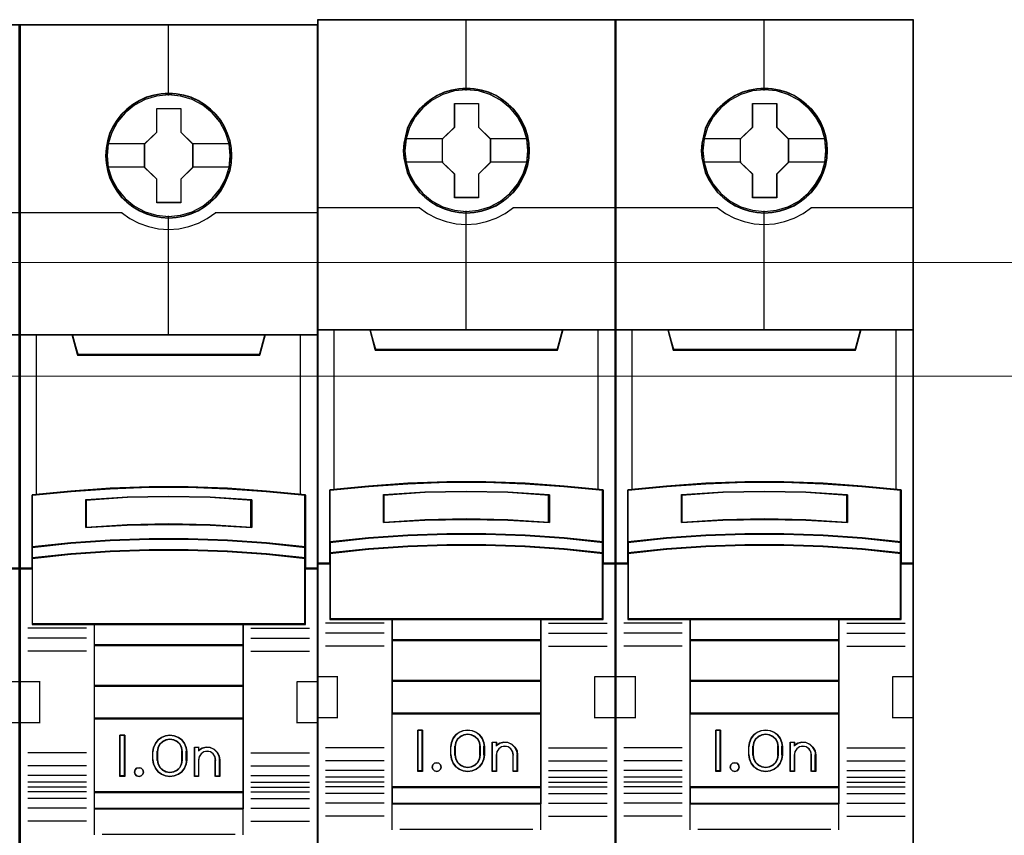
# Model space of a CAD drawing. Header units: millimetres. Extents: x 262469 to 275208, y -32539 to 9411.
# Tile 60 of 256: x 270134 to 270153, y -22533 to -22517. Entities that reach past the tile are written whole.
import ezdxf

# ---------------------------------------------------------------- set-up
doc = ezdxf.new("R2010")
doc.units = ezdxf.units.MM
doc.header["$LTSCALE"] = 100
doc.layers.get('0').update_dxf_attribs({"color": 8})
doc.layers.add('$ mp_ele', color=1, linetype='Continuous', lineweight=35)
doc.layers.add('45', color=8, linetype='Continuous')

# ---------------------------------------------------------------- blocks, each defined once
blk = doc.blocks.new('*U2093')
at = {"layer": '45', "color": 7}
for points in [[(140.997038, -336.157809), (123.006423, -336.157809), (123.006423, -417.928022), (140.997038, -417.928022), (140.997038, -336.157809)], [(135.811508, -344.064537), (135.789163, -343.612502), (135.716543, -343.160466), (135.56013, -342.724969), (135.375786, -342.306009), (135.141166, -341.914612), (134.861857, -341.567317), (134.526686, -341.247585), (134.157997, -340.966441), (133.789309, -340.723885), (133.353587, -340.536456), (132.917865, -340.409665), (132.459798, -340.321463), (132.007317, -340.299413), (131.54925, -340.321463), (131.102355, -340.409665), (130.649874, -340.536456), (130.236496, -340.723885), (129.845464, -340.966441), (129.482362, -341.247585), (129.141604, -341.567317), (128.879054, -341.914612), (128.633262, -342.306009), (128.432159, -342.724969), (128.314849, -343.160466), (128.22547, -343.612502), (128.191953, -344.064537), (128.22547, -344.51106), (128.314849, -344.95207), (128.432159, -345.387568), (128.633262, -345.801015), (128.879054, -346.197924), (129.141604, -346.556245), (129.482362, -346.875977), (129.845464, -347.157121), (130.236496, -347.388651), (130.649874, -347.576081), (131.102355, -347.708384), (131.54925, -347.802098), (132.007317, -347.824149), (132.459798, -347.802098), (132.917865, -347.708384), (133.353587, -347.576081), (133.789309, -347.388651), (134.157997, -347.157121), (134.526686, -346.875977), (134.861857, -346.556245), (135.141166, -346.197924), (135.375786, -345.801015), (135.56013, -345.387568), (135.716543, -344.95207), (135.789163, -344.51106), (135.811508, -344.064537)], [(135.811508, -344.064537), (135.789163, -343.612502), (135.716543, -343.160466), (135.56013, -342.724969), (135.375786, -342.306009), (135.141166, -341.914612), (134.861857, -341.567317), (134.526686, -341.247585), (134.157997, -340.966441), (133.789309, -340.723885), (133.353587, -340.536456), (132.917865, -340.409665), (132.459798, -340.321463), (132.007317, -340.299413), (131.54925, -340.321463), (131.102355, -340.409665), (130.649874, -340.536456), (130.236496, -340.723885), (129.845464, -340.966441), (129.482362, -341.247585), (129.141604, -341.567317), (128.879054, -341.914612), (128.633262, -342.306009), (128.432159, -342.724969), (128.314849, -343.160466), (128.22547, -343.612502), (128.191953, -344.064537), (128.22547, -344.51106), (128.314849, -344.95207), (128.432159, -345.387568), (128.633262, -345.801015), (128.879054, -346.197924), (129.141604, -346.556245), (129.482362, -346.875977), (129.845464, -347.157121), (130.236496, -347.388651), (130.649874, -347.576081), (131.102355, -347.708384), (131.54925, -347.802098), (132.007317, -347.824149), (132.459798, -347.802098), (132.917865, -347.708384), (133.353587, -347.576081), (133.789309, -347.388651), (134.157997, -347.157121), (134.526686, -346.875977), (134.861857, -346.556245), (135.141166, -346.197924), (135.375786, -345.801015), (135.56013, -345.387568), (135.716543, -344.95207), (135.789163, -344.51106), (135.811508, -344.064537)], [(131.286677, -341.20605), (132.740747, -341.20605), (132.740747, -342.635409), (133.462145, -343.34181), (133.462145, -344.771168), (132.740747, -345.488607), (132.740747, -346.906928), (131.286677, -346.906928), (131.286677, -345.488607), (130.548371, -344.771168), (130.548371, -343.34181), (131.286677, -342.635409), (131.286677, -341.20605)], [(131.286677, -341.20605), (132.740747, -341.20605), (132.740747, -341.20605), (132.740747, -342.635409), (132.740747, -342.635409), (133.462145, -343.34181), (133.462145, -343.34181), (133.462145, -344.771168), (133.462145, -344.771168), (132.740747, -345.488607), (132.740747, -345.488607), (132.740747, -346.906928), (132.740747, -346.906928), (131.286677, -346.906928), (131.286677, -346.906928), (131.286677, -345.488607), (131.286677, -345.488607), (130.548371, -344.771168), (130.548371, -344.771168), (130.548371, -343.34181), (130.548371, -343.34181), (131.286677, -342.635409), (131.286677, -342.635409), (131.286677, -341.20605), (131.286677, -341.20605)], [(131.294483, -341.223689), (132.729188, -341.223689), (132.729188, -342.644202), (133.44098, -343.346232), (133.44098, -344.766746), (132.729188, -345.479745), (132.729188, -346.88929), (131.294483, -346.88929), (131.294483, -345.479745), (130.566009, -344.766746), (130.566009, -343.346232), (131.294483, -342.644202), (131.294483, -341.223689)], [(130.821653, -364.072021), (133.181808, -364.072021), (135.541963, -364.159982), (137.896552, -364.324909), (140.25114, -364.555806), (140.25114, -367.694912), (140.25114, -368.365614), (140.25114, -368.997833), (140.997038, -368.997833), (140.997038, -354.869108), (139.995086, -354.869108), (137.818622, -354.869108), (137.501337, -356.051083), (126.502124, -356.051083), (126.184839, -354.869108), (124.008375, -354.869108), (123.006423, -354.869108), (123.006423, -368.997833), (123.752321, -368.997833), (123.752321, -368.365614), (123.752321, -367.694912), (123.752321, -364.555806), (126.095777, -364.324909), (128.461498, -364.159982), (130.821653, -364.072021)], [(126.495384, -356.093245), (137.508077, -356.093245), (137.825751, -354.869108), (131.996157, -354.869108), (126.17771, -354.869108), (126.495384, -356.093245)], [(135.542641, -367.291623), (137.897681, -367.4523), (140.252721, -367.696085), (140.252721, -364.532413), (137.897681, -364.299709), (135.542641, -364.133491), (133.182034, -364.044842), (130.821427, -364.044842), (128.46082, -364.133491), (126.094645, -364.299709), (123.75074, -364.532413), (123.75074, -367.696085), (126.094645, -367.4523), (128.46082, -367.291623), (130.821427, -367.208514), (133.182034, -367.208514), (135.542641, -367.291623)], [(137.010882, -364.820994), (137.010882, -366.496643), (134.506306, -366.356539), (131.996152, -366.311705), (129.497155, -366.356539), (126.992579, -366.496643), (126.992579, -364.820994), (129.497155, -364.675285), (131.996152, -364.630452), (134.506306, -364.675285), (137.010882, -364.820994)], [(134.506306, -366.356539), (137.010882, -366.496643), (137.010882, -364.820994), (134.506306, -364.675285), (131.996152, -364.630452), (129.497155, -364.675285), (126.992579, -364.820994), (126.992579, -366.496643), (129.497155, -366.356539), (131.996152, -366.311705), (134.506306, -366.356539)], [(137.897681, -367.423809), (135.542641, -367.259146), (133.182034, -367.173975), (130.821427, -367.173975), (128.46082, -367.259146), (126.094645, -367.423809), (123.75074, -367.673642), (123.75074, -368.366362), (126.094645, -368.116528), (128.46082, -367.951866), (130.821427, -367.866695), (133.182034, -367.866695), (135.542641, -367.951866), (137.897681, -368.116528), (140.252721, -368.366362), (140.252721, -367.673642), (137.897681, -367.423809)], [(135.542641, -367.923693), (133.182034, -367.840724), (130.821427, -367.840724), (128.46082, -367.923693), (126.094645, -368.084101), (123.75074, -368.327479), (123.75074, -368.963579), (123.75074, -372.359799), (127.503215, -372.359799), (136.500246, -372.359799), (140.252721, -372.359799), (140.252721, -368.963579), (140.252721, -368.327479), (137.897681, -368.084101), (135.542641, -367.923693)], [(127.493494, -373.615686), (136.509967, -373.615686), (136.509967, -372.317466), (127.493494, -372.317466), (127.493494, -373.615686)], [(136.509967, -373.573352), (127.493494, -373.573352), (127.493494, -376.081598), (136.509967, -376.081598), (136.509967, -373.573352)], [(136.509967, -376.039265), (127.493494, -376.039265), (127.493494, -378.050094), (136.509967, -378.050094), (136.509967, -376.039265)], [(127.493494, -382.480975), (136.509967, -382.480975), (136.509967, -378.004233), (127.493494, -378.004233), (127.493494, -382.480975)], [(129.356052, -379.020231), (129.356052, -381.528477), (129.059736, -381.528477), (129.059736, -379.020231), (129.356052, -379.020231)], [(133.059132, -379.767131), (133.098805, -380.017956), (133.098805, -380.530753), (133.059132, -380.781577), (132.951449, -381.026828), (132.798424, -381.238635), (132.588724, -381.38913), (132.339351, -381.48946), (132.078643, -381.528477), (131.812268, -381.48946), (131.562895, -381.38913), (131.358862, -381.238635), (131.20017, -381.026828), (131.092487, -380.781577), (131.052814, -380.530753), (131.052814, -380.017956), (131.092487, -379.767131), (131.20017, -379.521881), (131.358862, -379.310073), (131.562895, -379.159578), (131.812268, -379.059249), (132.078643, -379.020231), (132.339351, -379.059249), (132.588724, -379.159578), (132.798424, -379.310073), (132.951449, -379.521881), (133.059132, -379.767131)], [(132.84482, -380.530825), (132.84482, -380.016419), (132.804797, -379.792764), (132.701881, -379.580292), (132.524637, -379.412551), (132.313088, -379.306315), (132.078668, -379.267175), (131.838531, -379.306315), (131.626982, -379.412551), (131.449738, -379.580292), (131.346822, -379.792764), (131.306799, -380.016419), (131.306799, -380.530825), (131.346822, -380.75448), (131.449738, -380.966952), (131.626982, -381.134693), (131.838531, -381.240929), (132.078668, -381.274477), (132.313088, -381.240929), (132.524637, -381.134693), (132.701881, -380.966952), (132.804797, -380.75448), (132.84482, -380.530825)], [(134.020511, -379.813756), (134.272083, -379.757536), (134.512221, -379.780024), (134.74664, -379.88122), (134.929602, -380.055504), (135.055388, -380.274763), (135.095411, -380.522133), (135.095411, -381.528477), (134.832403, -381.528477), (134.832403, -380.522133), (134.792381, -380.319739), (134.689465, -380.1567), (134.523656, -380.04426), (134.317824, -380.004905), (134.123427, -380.04426), (133.963336, -380.1567), (133.843267, -380.319739), (133.808962, -380.522133), (133.808962, -381.528477), (133.55739, -381.528477), (133.55739, -379.757536), (133.808962, -379.757536), (133.808962, -379.948685), (134.020511, -379.813756)], [(130.441603, -381.123332), (130.47782, -381.254408), (130.441603, -381.385485), (130.345026, -381.486771), (130.212233, -381.528477), (130.067367, -381.486771), (129.976826, -381.385485), (129.934574, -381.254408), (129.976826, -381.123332), (130.067367, -381.022046), (130.212233, -380.992256), (130.345026, -381.022046), (130.441603, -381.123332)], [(136.509967, -382.438642), (127.493494, -382.438642), (127.493494, -383.468751), (136.509967, -383.468751), (136.509967, -382.438642)]]:
    blk.add_lwpolyline(points, close=True, dxfattribs=at)
at = {"layer": '45', "color": 139}
for points in [[(140.997038, -336.157809), (123.006423, -336.157809), (123.006423, -417.928022), (140.997038, -417.928022), (140.997038, -336.157809)], [(135.790342, -344.064522), (135.768122, -343.615029), (135.695905, -343.165537), (135.540361, -342.732489), (135.357041, -342.315887), (135.123725, -341.926692), (134.845967, -341.58135), (134.512658, -341.263417), (134.146018, -340.983855), (133.779378, -340.742664), (133.346077, -340.556289), (132.912775, -340.430212), (132.457253, -340.342506), (132.007286, -340.320579), (131.551763, -340.342506), (131.107351, -340.430212), (130.657384, -340.556289), (130.246303, -340.742664), (129.857443, -340.983855), (129.496358, -341.263417), (129.157494, -341.58135), (128.896402, -341.926692), (128.651975, -342.315887), (128.45199, -342.732489), (128.335332, -343.165537), (128.246449, -343.615029), (128.213119, -344.064522), (128.246449, -344.508532), (128.335332, -344.947061), (128.45199, -345.380109), (128.651975, -345.79123), (128.896402, -346.185906), (129.157494, -346.542211), (129.496358, -346.860145), (129.857443, -347.139707), (130.246303, -347.369935), (130.657384, -347.55631), (131.107351, -347.687868), (131.551763, -347.781056), (132.007286, -347.802982), (132.457253, -347.781056), (132.912775, -347.687868), (133.346077, -347.55631), (133.779378, -347.369935), (134.146018, -347.139707), (134.512658, -346.860145), (134.845967, -346.542211), (135.123725, -346.185906), (135.357041, -345.79123), (135.540361, -345.380109), (135.695905, -344.947061), (135.768122, -344.508532), (135.790342, -344.064522)], [(135.723319, -344.065309), (135.645087, -343.343305), (135.438332, -342.659881), (135.097466, -342.026061), (134.628076, -341.469401), (134.069279, -341.011948), (133.426663, -340.675748), (132.728167, -340.4608), (132.001731, -340.394662), (131.275294, -340.4608), (130.576798, -340.675748), (129.93977, -341.011948), (129.375385, -341.469401), (128.905995, -342.026061), (128.565129, -342.659881), (128.358374, -343.343305), (128.280142, -344.065309), (128.358374, -344.781801), (128.565129, -345.470736), (128.905995, -346.099045), (129.375385, -346.655704), (129.93977, -347.107646), (130.576798, -347.449358), (131.275294, -347.658794), (132.001731, -347.735955), (132.728167, -347.658794), (133.426663, -347.449358), (134.069279, -347.107646), (134.628076, -346.655704), (135.097466, -346.099045), (135.438332, -345.470736), (135.645087, -344.781801), (135.723319, -344.065309)], [(135.716263, -344.059026), (135.643649, -343.342684), (135.436975, -342.659404), (135.090658, -342.020207), (134.632625, -341.463665), (134.068463, -341.011818), (133.420515, -340.670178), (132.722294, -340.460786), (131.996145, -340.394662), (131.275581, -340.460786), (130.582947, -340.670178), (129.934998, -341.011818), (129.370836, -341.463665), (128.912803, -342.020207), (128.566486, -342.659404), (128.354227, -343.342684), (128.287198, -344.059026), (128.354227, -344.775367), (128.566486, -345.464157), (128.912803, -346.092334), (129.370836, -346.654387), (129.934998, -347.106233), (130.582947, -347.442362), (131.275581, -347.657265), (131.996145, -347.728899), (132.722294, -347.657265), (133.420515, -347.442362), (134.068463, -347.106233), (134.632625, -346.654387), (135.090658, -346.092334), (135.436975, -345.464157), (135.643649, -344.775367), (135.716263, -344.059026)], [(135.532551, -367.944148), (133.177495, -367.861891), (130.822439, -367.861891), (128.467382, -367.944148), (126.106772, -368.103178), (123.768378, -368.344465), (123.768378, -368.975103), (123.768378, -372.34216), (127.512029, -372.34216), (136.487904, -372.34216), (140.231555, -372.34216), (140.231555, -368.975103), (140.231555, -368.344465), (137.882053, -368.103178), (135.532551, -367.944148)], [(130.47782, -381.254408), (130.441603, -381.123332), (130.345026, -381.022046), (130.212233, -380.992256), (130.067367, -381.022046), (129.976826, -381.123332), (129.934574, -381.254408), (129.976826, -381.385485), (130.067367, -381.486771), (130.212233, -381.528477), (130.345026, -381.486771), (130.441603, -381.385485), (130.47782, -381.254408)]]:
    blk.add_lwpolyline(points, close=True, dxfattribs=at)
at = {"layer": '45', "color": 59}
for points in [[(140.975873, -336.178976), (123.027588, -336.178976), (123.027588, -417.910383), (140.975873, -417.910383), (140.975873, -336.178976)], [(130.82443, -364.065613), (133.179031, -364.065613), (135.533633, -364.153311), (137.882681, -364.317743), (140.23173, -364.547949), (140.23173, -367.677649), (140.23173, -368.346341), (140.23173, -368.976666), (140.975873, -368.976666), (140.975873, -354.890275), (139.976278, -354.890275), (137.804935, -354.890275), (137.488397, -356.068709), (126.515064, -356.068709), (126.198526, -354.890275), (124.027183, -354.890275), (123.027588, -354.890275), (123.027588, -368.976666), (123.771731, -368.976666), (123.771731, -368.346341), (123.771731, -367.677649), (123.771731, -364.547949), (126.109673, -364.317743), (128.469828, -364.153311), (130.82443, -364.065613)], [(126.495384, -356.093245), (137.508077, -356.093245), (137.825751, -354.869108), (131.996157, -354.869108), (126.17771, -354.869108), (126.495384, -356.093245)], [(135.542641, -367.291623), (137.897681, -367.4523), (140.252721, -367.696085), (140.252721, -364.532413), (137.897681, -364.299709), (135.542641, -364.133491), (133.182034, -364.044842), (130.821427, -364.044842), (128.46082, -364.133491), (126.094645, -364.299709), (123.75074, -364.532413), (123.75074, -367.696085), (126.094645, -367.4523), (128.46082, -367.291623), (130.821427, -367.208514), (133.182034, -367.208514), (135.542641, -367.291623)], [(137.010882, -364.820994), (137.010882, -366.496643), (134.506306, -366.356539), (131.996152, -366.311705), (129.497155, -366.356539), (126.992579, -366.496643), (126.992579, -364.820994), (129.497155, -364.675285), (131.996152, -364.630452), (134.506306, -364.675285), (137.010882, -364.820994)], [(134.506306, -366.356539), (137.010882, -366.496643), (137.010882, -364.820994), (134.506306, -364.675285), (131.996152, -364.630452), (129.497155, -364.675285), (126.992579, -364.820994), (126.992579, -366.496643), (129.497155, -366.356539), (131.996152, -366.311705), (134.506306, -366.356539)], [(134.495724, -366.341548), (136.989717, -366.479004), (136.989717, -364.835031), (134.495724, -364.692077), (131.996176, -364.648091), (129.507737, -364.692077), (127.013744, -364.835031), (127.013744, -366.479004), (129.507737, -366.341548), (131.996176, -366.297562), (134.495724, -366.341548)], [(137.897681, -367.423809), (135.542641, -367.259146), (133.182034, -367.173975), (130.821427, -367.173975), (128.46082, -367.259146), (126.094645, -367.423809), (123.75074, -367.673642), (123.75074, -368.366362), (126.094645, -368.116528), (128.46082, -367.951866), (130.821427, -367.866695), (133.182034, -367.866695), (135.542641, -367.951866), (137.897681, -368.116528), (140.252721, -368.366362), (140.252721, -367.673642), (137.897681, -367.423809)], [(137.882053, -367.433317), (135.532551, -367.274013), (133.177495, -367.191614), (130.822439, -367.191614), (128.467382, -367.274013), (126.106772, -367.433317), (123.768378, -367.675019), (123.768378, -368.345195), (126.106772, -368.103492), (128.467382, -367.944188), (130.822439, -367.86179), (133.177495, -367.86179), (135.532551, -367.944188), (137.882053, -368.103492), (140.231555, -368.345195), (140.231555, -367.675019), (137.882053, -367.433317)], [(135.542641, -367.923693), (133.182034, -367.840724), (130.821427, -367.840724), (128.46082, -367.923693), (126.094645, -368.084101), (123.75074, -368.327479), (123.75074, -368.963579), (123.75074, -372.359799), (127.503215, -372.359799), (136.500246, -372.359799), (140.252721, -372.359799), (140.252721, -368.963579), (140.252721, -368.327479), (137.897681, -368.084101), (135.542641, -367.923693)], [(127.493494, -373.615686), (136.509967, -373.615686), (136.509967, -372.317466), (127.493494, -372.317466), (127.493494, -373.615686)], [(127.511132, -373.594519), (136.488802, -373.594519), (136.488802, -372.338632), (127.511132, -372.338632), (127.511132, -373.594519)], [(136.509967, -373.573352), (127.493494, -373.573352), (127.493494, -376.081598), (136.509967, -376.081598), (136.509967, -373.573352)], [(136.488802, -373.590991), (127.511132, -373.590991), (127.511132, -376.060431), (136.488802, -376.060431), (136.488802, -373.590991)], [(136.509967, -376.039265), (127.493494, -376.039265), (127.493494, -378.050094), (136.509967, -378.050094), (136.509967, -376.039265)], [(136.488802, -376.056904), (127.511132, -376.056904), (127.511132, -378.028928), (136.488802, -378.028928), (136.488802, -376.056904)], [(127.493494, -382.480975), (136.509967, -382.480975), (136.509967, -378.004233), (127.493494, -378.004233), (127.493494, -382.480975)], [(129.356052, -379.020231), (129.356052, -381.528477), (129.059736, -381.528477), (129.059736, -379.020231), (129.356052, -379.020231)], [(133.059132, -379.767131), (133.098805, -380.017956), (133.098805, -380.530753), (133.059132, -380.781577), (132.951449, -381.026828), (132.798424, -381.238635), (132.588724, -381.38913), (132.339351, -381.48946), (132.078643, -381.528477), (131.812268, -381.48946), (131.562895, -381.38913), (131.358862, -381.238635), (131.20017, -381.026828), (131.092487, -380.781577), (131.052814, -380.530753), (131.052814, -380.017956), (131.092487, -379.767131), (131.20017, -379.521881), (131.358862, -379.310073), (131.562895, -379.159578), (131.812268, -379.059249), (132.078643, -379.020231), (132.339351, -379.059249), (132.588724, -379.159578), (132.798424, -379.310073), (132.951449, -379.521881), (133.059132, -379.767131)], [(132.84482, -380.530825), (132.84482, -380.016419), (132.804797, -379.792764), (132.701881, -379.580292), (132.524637, -379.412551), (132.313088, -379.306315), (132.078668, -379.267175), (131.838531, -379.306315), (131.626982, -379.412551), (131.449738, -379.580292), (131.346822, -379.792764), (131.306799, -380.016419), (131.306799, -380.530825), (131.346822, -380.75448), (131.449738, -380.966952), (131.626982, -381.134693), (131.838531, -381.240929), (132.078668, -381.274477), (132.313088, -381.240929), (132.524637, -381.134693), (132.701881, -380.966952), (132.804797, -380.75448), (132.84482, -380.530825)], [(132.823655, -380.526256), (132.823655, -380.02089), (132.784733, -379.801166), (132.68465, -379.592428), (132.512284, -379.427635), (132.306557, -379.323266), (132.07859, -379.284814), (131.845062, -379.323266), (131.639335, -379.427635), (131.466969, -379.592428), (131.366886, -379.801166), (131.327964, -380.02089), (131.327964, -380.526256), (131.366886, -380.74598), (131.466969, -380.954718), (131.639335, -381.119511), (131.845062, -381.22388), (132.07859, -381.256839), (132.306557, -381.22388), (132.512284, -381.119511), (132.68465, -380.954718), (132.784733, -380.74598), (132.823655, -380.526256)], [(134.020511, -379.813756), (134.272083, -379.757536), (134.512221, -379.780024), (134.74664, -379.88122), (134.929602, -380.055504), (135.055388, -380.274763), (135.095411, -380.522133), (135.095411, -381.528477), (134.832403, -381.528477), (134.832403, -380.522133), (134.792381, -380.319739), (134.689465, -380.1567), (134.523656, -380.04426), (134.317824, -380.004905), (134.123427, -380.04426), (133.963336, -380.1567), (133.843267, -380.319739), (133.808962, -380.522133), (133.808962, -381.528477), (133.55739, -381.528477), (133.55739, -379.757536), (133.808962, -379.757536), (133.808962, -379.948685), (134.020511, -379.813756)], [(130.441603, -381.123332), (130.47782, -381.254408), (130.441603, -381.385485), (130.345026, -381.486771), (130.212233, -381.528477), (130.067367, -381.486771), (129.976826, -381.385485), (129.934574, -381.254408), (129.976826, -381.123332), (130.067367, -381.022046), (130.212233, -380.992256), (130.345026, -381.022046), (130.441603, -381.123332)], [(136.509967, -382.438642), (127.493494, -382.438642), (127.493494, -383.468751), (136.509967, -383.468751), (136.509967, -382.438642)], [(136.488802, -382.459809), (127.511132, -382.459809), (127.511132, -383.447585), (136.488802, -383.447585), (136.488802, -382.459809)]]:
    blk.add_lwpolyline(points, close=True, dxfattribs=at)
at = {"layer": '45', "color": 139}
for points in [[(131.97351, -336.157809), (131.97351, -340.440523)], [(123.006423, -347.485483), (129.197311, -347.485483)], [(129.151453, -347.485483), (129.655119, -347.844786), (130.203556, -348.135651), (130.779974, -348.335264), (131.389971, -348.472142), (131.99437, -348.512064), (132.609963, -348.472142), (133.219959, -348.335264), (133.796377, -348.135651), (134.333622, -347.844786), (134.848481, -347.485483)], [(131.97351, -347.683038), (131.97351, -354.91497)], [(134.80615, -347.485483), (140.997038, -347.485483)], [(123.006423, -354.869108), (140.997038, -354.869108)], [(126.17771, -354.869108), (126.537522, -356.093245)], [(137.825751, -354.869108), (137.465939, -356.093245)], [(126.491664, -356.047384), (137.50827, -356.047384)], [(140.252721, -364.57048), (137.897681, -364.319607), (135.542641, -364.140412), (133.182034, -364.044842), (130.821427, -364.044842), (128.46082, -364.140412), (126.094645, -364.319607), (123.75074, -364.57048)], [(123.75074, -364.524619), (123.75074, -372.359799)], [(137.010882, -364.859757), (134.506306, -364.684406), (131.996152, -364.630452), (129.497155, -364.684406), (126.992579, -364.859757)], [(126.992579, -366.496643), (126.992579, -364.817424)], [(136.965024, -366.496643), (136.965024, -364.817424)], [(140.21039, -372.359799), (140.21039, -364.524619)], [(137.010882, -366.496643), (134.506306, -366.328272), (131.996152, -366.274393), (129.497155, -366.328272), (126.992579, -366.496643)], [(140.252721, -367.696085), (137.897681, -367.43503), (135.542641, -367.262971), (133.182034, -367.173975), (130.821427, -367.173975), (128.46082, -367.262971), (126.094645, -367.43503), (123.75074, -367.696085)], [(140.252721, -368.366362), (137.897681, -368.103543), (135.542641, -367.930321), (133.182034, -367.840724), (130.821427, -367.840724), (128.46082, -367.930321), (126.094645, -368.103543), (123.75074, -368.366362)], [(123.793071, -368.951972), (123.006423, -368.951972)], [(140.997038, -368.951972), (140.21039, -368.951972)], [(127.03491, -372.582049), (123.50381, -372.582049)], [(140.252721, -372.317466), (123.75074, -372.317466)], [(127.493494, -372.317466), (127.493494, -383.468751)], [(127.493494, -372.317466), (136.509967, -372.317466)], [(136.467636, -372.317466), (136.467636, -383.468751)], [(136.965024, -372.582049), (140.496123, -372.582049)], [(127.03491, -373.167659), (123.50381, -373.167659)], [(136.965024, -373.167659), (140.496123, -373.167659)], [(127.493494, -373.573352), (136.509967, -373.573352)], [(127.03491, -373.950824), (123.50381, -373.950824)], [(136.965024, -373.950824), (140.496123, -373.950824)], [(123.006423, -375.792321), (124.2446, -375.792321)], [(124.198742, -375.792321), (124.198742, -378.300566)], [(127.493494, -376.039265), (136.509967, -376.039265)], [(139.758861, -378.300566), (139.758861, -375.792321)], [(139.758861, -375.792321), (140.997038, -375.792321)], [(127.493494, -378.004233), (136.509967, -378.004233)], [(123.006423, -378.258233), (124.2446, -378.258233)], [(139.758861, -378.258233), (140.997038, -378.258233)], [(129.356052, -379.020231), (129.059736, -379.020231)], [(129.059736, -379.020231), (129.059736, -381.528477)], [(129.313721, -379.020231), (129.313721, -381.528477)], [(133.098805, -380.043285), (133.059132, -379.786093), (132.951449, -379.534616), (132.798424, -379.317431), (132.588724, -379.163116), (132.339351, -379.060239), (132.078643, -379.020231), (131.812268, -379.060239), (131.562895, -379.163116), (131.358862, -379.317431), (131.20017, -379.534616), (131.092487, -379.786093), (131.052814, -380.043285)], [(132.84482, -380.043285), (132.804797, -379.811611), (132.701881, -379.59152), (132.524637, -379.417764), (132.313088, -379.307719), (132.078668, -379.267175), (131.838531, -379.307719), (131.626982, -379.417764), (131.449738, -379.59152), (131.346822, -379.811611), (131.306799, -380.043285)], [(133.55739, -379.757536), (133.843123, -379.757536)], [(133.55739, -379.757536), (133.55739, -381.528477)], [(133.800792, -379.757536), (133.800792, -379.986841)], [(135.095411, -380.547757), (135.055134, -380.292097), (134.928549, -380.065489), (134.744425, -379.885366), (134.508517, -379.780777), (134.266855, -379.757536), (134.013685, -379.81564), (133.800792, -379.955091)], [(127.03491, -380.092674), (123.50381, -380.092674)], [(131.052814, -380.547757), (131.052814, -380.000952)], [(131.306799, -380.547757), (131.306799, -380.000952)], [(132.802489, -380.547757), (132.802489, -380.000952)], [(133.056474, -380.547757), (133.056474, -380.000952)], [(134.837898, -380.547757), (134.797341, -380.33379), (134.693051, -380.161427), (134.525028, -380.042557), (134.316448, -380.000952), (134.119456, -380.042557), (133.957227, -380.161427), (133.835555, -380.33379), (133.800792, -380.547757)], [(136.965024, -380.092674), (140.496123, -380.092674)], [(127.03491, -380.882895), (123.50381, -380.882895)], [(131.052814, -380.505423), (131.092487, -380.762616), (131.20017, -381.014092), (131.358862, -381.231277), (131.562895, -381.385592), (131.812268, -381.488469), (132.078643, -381.528477), (132.339351, -381.488469), (132.588724, -381.385592), (132.798424, -381.231277), (132.951449, -381.014092), (133.059132, -380.762616), (133.098805, -380.505423)], [(131.306799, -380.505423), (131.346822, -380.736718), (131.449738, -380.956447), (131.626982, -381.129918), (131.838531, -381.239783), (132.078668, -381.274477), (132.313088, -381.239783), (132.524637, -381.129918), (132.701881, -380.956447), (132.804797, -380.736718), (132.84482, -380.505423)], [(133.800792, -380.505423), (133.800792, -381.528477)], [(134.795567, -380.505423), (134.795567, -381.528477)], [(135.049552, -380.505423), (135.049552, -381.528477)], [(136.965024, -380.882895), (140.496123, -380.882895)], [(127.03491, -381.468505), (123.50381, -381.468505)], [(129.356052, -381.486144), (129.059736, -381.486144)], [(133.55739, -381.486144), (133.843123, -381.486144)], [(134.795567, -381.486144), (135.095411, -381.486144)], [(136.965024, -381.468505), (140.496123, -381.468505)], [(127.03491, -381.867143), (123.50381, -381.867143)], [(127.03491, -382.163476), (123.50381, -382.163476)], [(136.965024, -381.867143), (140.496123, -381.867143)], [(136.965024, -382.163476), (140.496123, -382.163476)], [(127.03491, -382.449225), (123.50381, -382.449225)], [(127.493494, -382.438642), (136.509967, -382.438642)], [(136.965024, -382.449225), (140.496123, -382.449225)], [(127.03491, -382.847863), (123.50381, -382.847863)], [(136.965024, -382.847863), (140.496123, -382.847863)], [(127.03491, -383.440529), (123.50381, -383.440529)], [(127.493494, -383.426418), (136.509967, -383.426418)], [(127.493494, -383.426418), (127.493494, -385.052721)], [(136.467636, -383.426418), (136.467636, -385.052721)], [(136.965024, -383.440529), (140.496123, -383.440529)], [(127.03491, -384.223694), (123.50381, -384.223694)], [(136.965024, -384.223694), (140.496123, -384.223694)], [(127.987354, -385.00686), (136.016107, -385.00686)]]:
    blk.add_lwpolyline(points, dxfattribs=at)
at = {"layer": '45', "color": 7}
for points in [[(128.266032, -343.32624), (130.590702, -343.32624)], [(133.416287, -343.32624), (135.737429, -343.32624)], [(128.266032, -344.744405), (130.590702, -344.744405)], [(133.416287, -344.744405), (135.737429, -344.744405)]]:
    blk.add_lwpolyline(points, dxfattribs=at)
at = {"layer": '45', "color": 140}
for points in [[(130.821653, -364.072021), (133.181808, -364.072021), (135.541963, -364.159982), (137.896552, -364.324909), (140.25114, -364.555806), (140.25114, -367.694912), (140.25114, -368.365614), (140.25114, -368.997833), (140.997038, -368.997833), (140.997038, -354.869108), (139.995086, -354.869108), (137.818622, -354.869108), (137.501337, -356.051083), (126.502124, -356.051083), (126.184839, -354.869108), (124.008375, -354.869108), (123.006423, -354.869108), (123.006423, -368.997833), (123.752321, -368.997833), (123.752321, -368.365614), (123.752321, -367.694912), (123.752321, -364.555806), (126.095777, -364.324909), (128.461498, -364.159982), (130.821653, -364.072021)], [(126.511963, -356.072079), (137.48797, -356.072079), (137.804586, -354.890275), (131.994412, -354.890275), (126.195348, -354.890275), (126.511963, -356.072079)]]:
    blk.add_lwpolyline(points, close=True, dxfattribs=at)
for points in [[(124.004726, -354.869108), (124.004726, -364.542258)], [(139.952877, -364.542258), (139.952877, -354.869108)]]:
    blk.add_lwpolyline(points, dxfattribs=at)

msp = doc.modelspace()

# ---------------------------------------------------------------- linework, layer by layer
at = {"layer": '$ mp_ele', "color": 7, "lineweight": 5, "ltscale": 2}
for points in [[(270061.28, -22521.608), (270164.997, -22521.608)], [(270061.28, -22521.608), (270164.997, -22521.608)], [(270061.28, -22523.829), (270164.997, -22523.829)], [(270061.28, -22523.829), (270164.997, -22523.829)]]:
    msp.add_lwpolyline(points, dxfattribs=at)

# ---------------------------------------------------------------- block references
at = {"xscale": 0.3243391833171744, "yscale": 0.3243391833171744, "zscale": 0.3243391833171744}
for p in [(270088.149, -22407.922), (270093.984, -22407.922), (270099.813, -22407.824), (270105.648, -22407.824)]:
    msp.add_blockref('*U2093', p, dxfattribs=at)

doc.saveas('drawing.dxf')
